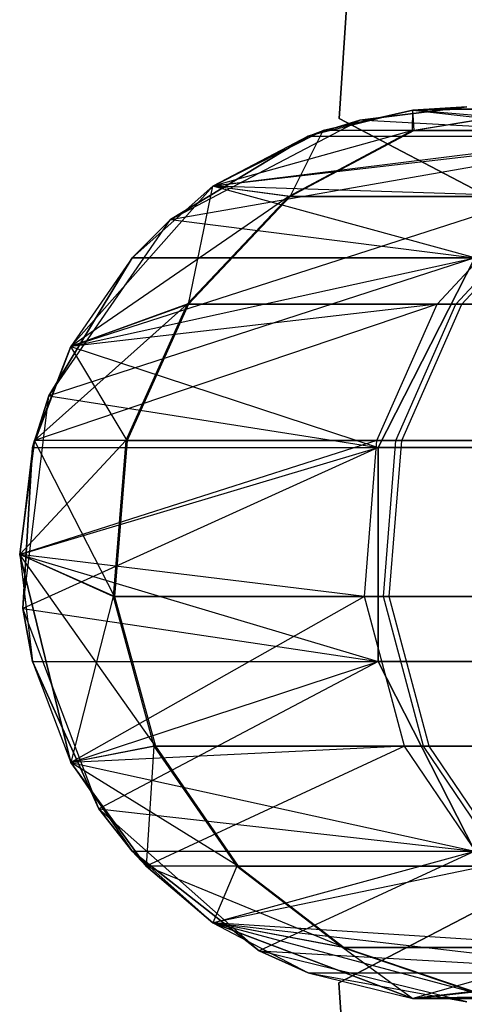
# Model space of a CAD drawing. Extents: x 0.3 to 7.1, y -3.38 to 3.38.
# Tile 150 of 256: x 0.3 to 0.4, y -0.1 to 0.12. Entities that reach past the tile are written whole.
import ezdxf

# ---------------------------------------------------------------- set-up
doc = ezdxf.new("R2010")
doc.units = 0
doc.header["$LTSCALE"] = 2.54
doc.layers.get('0').update_dxf_attribs({"linetype": 'CONTINUOUS'})

# ---------------------------------------------------------------- blocks, each defined once
blk = doc.blocks.new('SINGLES_AVVSTL_STL')
at = {"color": 0}
for p, q in [((0.38458, 0.34844, 1.7), (0.36772, 0.0974, 1.7)), ((0.36772, 0.0974, 1.9), (0.38458, 0.34844, 1.9)), ((0.36772, 0.0974, 1.9), (0.38458, 0.34844, 1.9)), ((0.38458, 0.34844, 1.7), (0.36772, 0.0974, 1.7)), ((0.38424, 0.09927, 23.18265), (0.36084, 0.0935, 23.18265)), ((0.38424, 0.09927, 23.18265), (0.36084, 0.0935, 23.18265)), ((0.38424, 0.09927, 23.18265), (0.36419, 0.09471, 51.88278)), ((0.36419, 0.09471, 51.88278), (0.38424, 0.09927, 51.88278)), ((0.38424, 0.09927, 23.18265), (0.36419, 0.09471, 51.88278)), ((0.36419, 0.09471, 51.88278), (0.38424, 0.09927, 51.88278)), ((0.38424, 0.09927, 58.76742), (0.36419, 0.09471, 58.76742)), ((0.38424, 0.09927, 57.56742), (0.36419, 0.09471, 57.56742)), ((0.38424, 0.09927, 58.76742), (0.36419, 0.09471, 58.76742)), ((0.38424, 0.09927, 57.56742), (0.36419, 0.09471, 57.56742)), ((0.37237, 0.09709, 1.70622), (0.3963, 0.1, 1.70622)), ((0.3963, 0.1, 17.50622), (0.37237, 0.09709, 17.50622)), ((0.3963, 0.1, 17.50622), (0.37237, 0.09709, 17.50622)), ((0.37237, 0.09709, 1.70622), (0.3963, 0.1, 1.70622)), ((0.38417, 0.09471, 59.10852), (0.41607, 0.1, 59.10483)), ((0.38417, 0.09471, 59.10852), (0.41607, 0.1, 59.10483)), ((0.38417, 0.09471, 59.10852), (0.38424, 0.09927, 58.76742)), ((0.38417, 0.09471, 59.10852), (0.38424, 0.09927, 58.76742)), ((0.3963, 0.1, 23.18265), (0.38424, 0.09927, 23.18265)), ((0.38424, 0.09927, 51.88278), (0.3963, 0.1, 51.88278)), ((0.3963, 0.1, 23.18265), (0.38424, 0.09927, 23.18265)), ((0.47044, 0.1, 52.53541), (0.38424, 0.09927, 51.88278)), ((0.47044, 0.1, 52.53541), (0.38424, 0.09927, 51.88278)), ((0.38424, 0.09927, 51.88278), (0.3963, 0.1, 51.88278)), ((0.3963, 0.1, 58.76742), (0.38424, 0.09927, 58.76742)), ((0.38424, 0.09927, 58.76742), (0.41607, 0.1, 59.10483)), ((0.38424, 0.09927, 58.76742), (0.41607, 0.1, 59.10483)), ((0.3963, 0.1, 57.56742), (0.38424, 0.09927, 57.56742)), ((0.3963, 0.1, 58.76742), (0.38424, 0.09927, 58.76742)), ((0.41639, 0.1, 57.22728), (0.38424, 0.09927, 57.56742)), ((0.3963, 0.1, 57.56742), (0.38424, 0.09927, 57.56742)), ((0.41639, 0.1, 57.22728), (0.38424, 0.09927, 57.56742)), ((0.38424, 0.09927, 23.18265), (0.38424, 0.09927, 51.88278)), ((0.38424, 0.09927, 23.18265), (0.38424, 0.09927, 51.88278)), ((0.38424, 0.09927, 23.18265), (0.43649, 0.0935, 22.51622)), ((0.38424, 0.09927, 23.18265), (0.43649, 0.0935, 22.51622)), ((0.43914, 0.09471, 52.54254), (0.38424, 0.09927, 51.88278)), ((0.43914, 0.09471, 52.54254), (0.38424, 0.09927, 51.88278)), ((0.38424, 0.09927, 57.56742), (0.38424, 0.09927, 58.76742)), ((0.38424, 0.09927, 57.56742), (0.38424, 0.09927, 58.76742)), ((0.3845, 0.09471, 57.22356), (0.38424, 0.09927, 57.56742)), ((0.3845, 0.09471, 57.22356), (0.38424, 0.09927, 57.56742)), ((0.41639, 0.1, 57.22728), (0.3845, 0.09471, 57.22356)), ((0.41639, 0.1, 57.22728), (0.3845, 0.09471, 57.22356)), ((0.32999, 0.07485, 1.70622), (0.37237, 0.09709, 1.70622)), ((0.32999, 0.07485, 1.70622), (0.37237, 0.09709, 1.70622)), ((0.37237, 0.09709, 17.50622), (0.36084, 0.0935, 17.50622)), ((0.36084, 0.0935, 17.50622), (0.37237, 0.09709, 1.70622)), ((0.36084, 0.0935, 17.50622), (0.37237, 0.09709, 1.70622)), ((0.37237, 0.09709, 17.50622), (0.36084, 0.0935, 17.50622)), ((0.36772, 0.0974, 1.7), (0.36772, 0.0974, 1.9)), ((0.36772, 0.0974, 1.9), (0.40607, 0.07739, 1.9)), ((0.40607, 0.07739, 1.7), (0.36772, 0.0974, 1.7)), ((0.36772, 0.0974, 1.7), (0.36772, 0.0974, 1.9)), ((0.40607, 0.07739, 1.7), (0.36772, 0.0974, 1.7)), ((0.36772, 0.0974, 1.9), (0.40607, 0.07739, 1.9)), ((0.43649, 0.0935, 18.17265), (0.37237, 0.09709, 17.50622)), ((0.43649, 0.0935, 18.17265), (0.37237, 0.09709, 17.50622)), ((0.37237, 0.09709, 17.50622), (0.37237, 0.09709, 1.70622)), ((0.37237, 0.09709, 17.50622), (0.37237, 0.09709, 1.70622)), ((0.33949, 0.0823, 51.88278), (0.36419, 0.09471, 51.88278)), ((0.43914, 0.09471, 52.54254), (0.33949, 0.0823, 51.88278)), ((0.43914, 0.09471, 52.54254), (0.33949, 0.0823, 51.88278)), ((0.33949, 0.0823, 51.88278), (0.36419, 0.09471, 51.88278)), ((0.38417, 0.09471, 59.10852), (0.33949, 0.0823, 58.76742)), ((0.38417, 0.09471, 59.10852), (0.33949, 0.0823, 58.76742)), ((0.36419, 0.09471, 58.76742), (0.33949, 0.0823, 58.76742)), ((0.36419, 0.09471, 57.56742), (0.33949, 0.0823, 57.56742)), ((0.36419, 0.09471, 58.76742), (0.33949, 0.0823, 58.76742)), ((0.36419, 0.09471, 57.56742), (0.33949, 0.0823, 57.56742)), ((0.38417, 0.09471, 59.10852), (0.35647, 0.08, 59.11172)), ((0.38417, 0.09471, 59.10852), (0.35647, 0.08, 59.11172)), ((0.3845, 0.09471, 57.22356), (0.3568, 0.08, 57.22032)), ((0.3568, 0.08, 57.22032), (0.36419, 0.09471, 57.56742)), ((0.3568, 0.08, 57.22032), (0.36419, 0.09471, 57.56742)), ((0.3845, 0.09471, 57.22356), (0.3568, 0.08, 57.22032)), ((0.36084, 0.0935, 23.18265), (0.36419, 0.09471, 51.88278)), ((0.36084, 0.0935, 23.18265), (0.36419, 0.09471, 51.88278)), ((0.43914, 0.09471, 52.54254), (0.36419, 0.09471, 51.88278)), ((0.43914, 0.09471, 52.54254), (0.36419, 0.09471, 51.88278)), ((0.38417, 0.09471, 59.10852), (0.36419, 0.09471, 58.76742)), ((0.38417, 0.09471, 59.10852), (0.36419, 0.09471, 58.76742)), ((0.36419, 0.09471, 57.56742), (0.36419, 0.09471, 58.76742)), ((0.36419, 0.09471, 57.56742), (0.36419, 0.09471, 58.76742)), ((0.3845, 0.09471, 57.22356), (0.36419, 0.09471, 57.56742)), ((0.3845, 0.09471, 57.22356), (0.36419, 0.09471, 57.56742)), ((0.44329, 0.09471, 59.44506), (0.38417, 0.09471, 59.10852)), ((0.44329, 0.09471, 59.44506), (0.38417, 0.09471, 59.10852)), ((0.3845, 0.09471, 57.22356), (0.44457, 0.09471, 56.88436)), ((0.3845, 0.09471, 57.22356), (0.44457, 0.09471, 56.88436)), ((0.36084, 0.0935, 17.50622), (0.32999, 0.07485, 17.50622)), ((0.32999, 0.07485, 17.50622), (0.43649, 0.0935, 18.17265)), ((0.32999, 0.07485, 17.50622), (0.43649, 0.0935, 18.17265)), ((0.32999, 0.07485, 1.70622), (0.36084, 0.0935, 17.50622)), ((0.36084, 0.0935, 17.50622), (0.32999, 0.07485, 17.50622)), ((0.32999, 0.07485, 1.70622), (0.36084, 0.0935, 17.50622)), ((0.36084, 0.0935, 23.18265), (0.33949, 0.0823, 51.88278)), ((0.36084, 0.0935, 23.18265), (0.33949, 0.0823, 23.18265)), ((0.36084, 0.0935, 23.18265), (0.33949, 0.0823, 51.88278)), ((0.43649, 0.0935, 22.51622), (0.33949, 0.0823, 23.18265)), ((0.36084, 0.0935, 23.18265), (0.33949, 0.0823, 23.18265)), ((0.43649, 0.0935, 22.51622), (0.33949, 0.0823, 23.18265)), ((0.36084, 0.0935, 17.50622), (0.43649, 0.0935, 18.17265)), ((0.36084, 0.0935, 17.50622), (0.43649, 0.0935, 18.17265)), ((0.36084, 0.0935, 23.18265), (0.43649, 0.0935, 22.51622)), ((0.36084, 0.0935, 23.18265), (0.43649, 0.0935, 22.51622)), ((0.30775, 0.04647, 51.88278), (0.33949, 0.0823, 51.88278)), ((0.30775, 0.04647, 51.88278), (0.33949, 0.0823, 51.88278)), ((0.33949, 0.0823, 58.76742), (0.30775, 0.04647, 58.76742)), ((0.33949, 0.0823, 57.56742), (0.30775, 0.04647, 57.56742)), ((0.33949, 0.0823, 58.76742), (0.30775, 0.04647, 58.76742)), ((0.33949, 0.0823, 57.56742), (0.30775, 0.04647, 57.56742)), ((0.33949, 0.0823, 23.18265), (0.32145, 0.06631, 23.18265)), ((0.32145, 0.06631, 23.18265), (0.33949, 0.0823, 51.88278)), ((0.32145, 0.06631, 23.18265), (0.33949, 0.0823, 51.88278)), ((0.33949, 0.0823, 23.18265), (0.32145, 0.06631, 23.18265)), ((0.33406, 0.05593, 57.21768), (0.33949, 0.0823, 57.56742)), ((0.33406, 0.05593, 57.21768), (0.33949, 0.0823, 57.56742)), ((0.33949, 0.0823, 23.18265), (0.33949, 0.0823, 51.88278)), ((0.33949, 0.0823, 23.18265), (0.33949, 0.0823, 51.88278)), ((0.3981, 0.06631, 22.50739), (0.33949, 0.0823, 23.18265)), ((0.3981, 0.06631, 22.50739), (0.33949, 0.0823, 23.18265)), ((0.41195, 0.08, 52.54873), (0.33949, 0.0823, 51.88278)), ((0.41195, 0.08, 52.54873), (0.33949, 0.0823, 51.88278)), ((0.35647, 0.08, 59.11172), (0.33949, 0.0823, 58.76742)), ((0.35647, 0.08, 59.11172), (0.33949, 0.0823, 58.76742)), ((0.33949, 0.0823, 57.56742), (0.33949, 0.0823, 58.76742)), ((0.33949, 0.0823, 57.56742), (0.33949, 0.0823, 58.76742)), ((0.3568, 0.08, 57.22032), (0.33949, 0.0823, 57.56742)), ((0.3568, 0.08, 57.22032), (0.33949, 0.0823, 57.56742)), ((0.41195, 0.08, 52.54873), (0.30775, 0.04647, 51.88278)), ((0.41195, 0.08, 52.54873), (0.30775, 0.04647, 51.88278)), ((0.35647, 0.08, 59.11172), (0.30775, 0.04647, 58.76742)), ((0.35647, 0.08, 59.11172), (0.30775, 0.04647, 58.76742)), ((0.35647, 0.08, 59.11172), (0.33373, 0.05593, 59.11436)), ((0.35647, 0.08, 59.11172), (0.33373, 0.05593, 59.11436)), ((0.3568, 0.08, 57.22032), (0.33406, 0.05593, 57.21768)), ((0.3568, 0.08, 57.22032), (0.33406, 0.05593, 57.21768)), ((0.41614, 0.08, 59.45143), (0.35647, 0.08, 59.11172)), ((0.41614, 0.08, 59.45143), (0.35647, 0.08, 59.11172)), ((0.3568, 0.08, 57.22032), (0.41743, 0.08, 56.87794)), ((0.3568, 0.08, 57.22032), (0.41743, 0.08, 56.87794)), ((0.38963, 0.05593, 52.55382), (0.41195, 0.08, 52.54873)), ((0.38963, 0.05593, 52.55382), (0.41195, 0.08, 52.54873)), ((0.39385, 0.05593, 59.45665), (0.41614, 0.08, 59.45143)), ((0.39385, 0.05593, 59.45665), (0.41614, 0.08, 59.45143)), ((0.39515, 0.05593, 56.87267), (0.41743, 0.08, 56.87794)), ((0.39515, 0.05593, 56.87267), (0.41743, 0.08, 56.87794)), ((0.3028, 0.03546, 1.70622), (0.32999, 0.07485, 1.70622)), ((0.3028, 0.03546, 1.70622), (0.32999, 0.07485, 1.70622)), ((0.32999, 0.07485, 17.50622), (0.32145, 0.06631, 17.50622)), ((0.32145, 0.06631, 17.50622), (0.32999, 0.07485, 1.70622)), ((0.32145, 0.06631, 17.50622), (0.32999, 0.07485, 1.70622)), ((0.32999, 0.07485, 17.50622), (0.32145, 0.06631, 17.50622)), ((0.32999, 0.07485, 17.50622), (0.3981, 0.06631, 18.18148)), ((0.32999, 0.07485, 17.50622), (0.3981, 0.06631, 18.18148)), ((0.32999, 0.07485, 17.50622), (0.32999, 0.07485, 1.70622)), ((0.32999, 0.07485, 17.50622), (0.32999, 0.07485, 1.70622)), ((0.3981, 0.06631, 18.18148), (0.3028, 0.03546, 17.50622)), ((0.32145, 0.06631, 17.50622), (0.3028, 0.03546, 17.50622)), ((0.3981, 0.06631, 18.18148), (0.3028, 0.03546, 17.50622)), ((0.3028, 0.03546, 1.70622), (0.32145, 0.06631, 17.50622)), ((0.32145, 0.06631, 17.50622), (0.3028, 0.03546, 17.50622)), ((0.3028, 0.03546, 1.70622), (0.32145, 0.06631, 17.50622)), ((0.32145, 0.06631, 23.18265), (0.30775, 0.04647, 51.88278)), ((0.32145, 0.06631, 23.18265), (0.30775, 0.04647, 51.88278)), ((0.32145, 0.06631, 23.18265), (0.30775, 0.04647, 23.18265)), ((0.30775, 0.04647, 23.18265), (0.3981, 0.06631, 22.50739)), ((0.30775, 0.04647, 23.18265), (0.3981, 0.06631, 22.50739)), ((0.32145, 0.06631, 23.18265), (0.30775, 0.04647, 23.18265)), ((0.32145, 0.06631, 17.50622), (0.3981, 0.06631, 18.18148)), ((0.32145, 0.06631, 17.50622), (0.3981, 0.06631, 18.18148)), ((0.3981, 0.06631, 22.50739), (0.32145, 0.06631, 23.18265)), ((0.3981, 0.06631, 22.50739), (0.32145, 0.06631, 23.18265)), ((0.37643, 0.02393, 18.18647), (0.3981, 0.06631, 18.18148)), ((0.37643, 0.02393, 18.18647), (0.3981, 0.06631, 18.18148)), ((0.3981, 0.06631, 22.50739), (0.37643, 0.02393, 22.5024)), ((0.3981, 0.06631, 22.50739), (0.37643, 0.02393, 22.5024)), ((0.38963, 0.05593, 52.55382), (0.2996, 0.02548, 51.88278)), ((0.38963, 0.05593, 52.55382), (0.2996, 0.02548, 51.88278)), ((0.33373, 0.05593, 59.11436), (0.2996, 0.02548, 58.76742)), ((0.33373, 0.05593, 59.11436), (0.2996, 0.02548, 58.76742)), ((0.38963, 0.05593, 52.55382), (0.30775, 0.04647, 51.88278)), ((0.38963, 0.05593, 52.55382), (0.30775, 0.04647, 51.88278)), ((0.33373, 0.05593, 59.11436), (0.30775, 0.04647, 58.76742)), ((0.33373, 0.05593, 59.11436), (0.30775, 0.04647, 58.76742)), ((0.33406, 0.05593, 57.21768), (0.30775, 0.04647, 57.56742)), ((0.33406, 0.05593, 57.21768), (0.30775, 0.04647, 57.56742)), ((0.33373, 0.05593, 59.11436), (0.32002, 0.02548, 59.11594)), ((0.33373, 0.05593, 59.11436), (0.32002, 0.02548, 59.11594)), ((0.33406, 0.05593, 57.21768), (0.32035, 0.02548, 57.21608)), ((0.33406, 0.05593, 57.21768), (0.32035, 0.02548, 57.21608)), ((0.39385, 0.05593, 59.45665), (0.33373, 0.05593, 59.11436)), ((0.39385, 0.05593, 59.45665), (0.33373, 0.05593, 59.11436)), ((0.33406, 0.05593, 57.21768), (0.39515, 0.05593, 56.87267)), ((0.33406, 0.05593, 57.21768), (0.39515, 0.05593, 56.87267)), ((0.37618, 0.02548, 52.55688), (0.38963, 0.05593, 52.55382)), ((0.37618, 0.02548, 52.55688), (0.38963, 0.05593, 52.55382)), ((0.38042, 0.02548, 59.4598), (0.39385, 0.05593, 59.45665)), ((0.38042, 0.02548, 59.4598), (0.39385, 0.05593, 59.45665)), ((0.38172, 0.02548, 56.8695), (0.39515, 0.05593, 56.87267)), ((0.38172, 0.02548, 56.8695), (0.39515, 0.05593, 56.87267)), ((0.38963, 0.05593, 52.55382), (0.4876, 0.05593, 52.89152)), ((0.38963, 0.05593, 52.55382), (0.4876, 0.05593, 52.89152)), ((0.49386, 0.05593, 59.79373), (0.39385, 0.05593, 59.45665)), ((0.49386, 0.05593, 59.79373), (0.39385, 0.05593, 59.45665)), ((0.4958, 0.05593, 56.53575), (0.39515, 0.05593, 56.87267)), ((0.4958, 0.05593, 56.53575), (0.39515, 0.05593, 56.87267)), ((0.30775, 0.04647, 23.18265), (0.2992, 0.02393, 23.18265)), ((0.30775, 0.04647, 23.18265), (0.2992, 0.02393, 23.18265)), ((0.30775, 0.04647, 23.18265), (0.2996, 0.02548, 51.88278)), ((0.2996, 0.02548, 51.88278), (0.30775, 0.04647, 51.88278)), ((0.30775, 0.04647, 23.18265), (0.2996, 0.02548, 51.88278)), ((0.2996, 0.02548, 51.88278), (0.30775, 0.04647, 51.88278)), ((0.30775, 0.04647, 58.76742), (0.2996, 0.02548, 58.76742)), ((0.30775, 0.04647, 57.56742), (0.2996, 0.02548, 57.56742)), ((0.30775, 0.04647, 58.76742), (0.2996, 0.02548, 58.76742)), ((0.30775, 0.04647, 57.56742), (0.2996, 0.02548, 57.56742)), ((0.30775, 0.04647, 23.18265), (0.30775, 0.04647, 51.88278)), ((0.30775, 0.04647, 23.18265), (0.30775, 0.04647, 51.88278)), ((0.30775, 0.04647, 23.18265), (0.37643, 0.02393, 22.5024)), ((0.30775, 0.04647, 23.18265), (0.37643, 0.02393, 22.5024)), ((0.30775, 0.04647, 57.56742), (0.30775, 0.04647, 58.76742)), ((0.30775, 0.04647, 57.56742), (0.30775, 0.04647, 58.76742)), ((0.32035, 0.02548, 57.21608), (0.30775, 0.04647, 57.56742)), ((0.32035, 0.02548, 57.21608), (0.30775, 0.04647, 57.56742)), ((0.29703, -0.01205, 1.70622), (0.3028, 0.03546, 1.70622)), ((0.29703, -0.01205, 1.70622), (0.3028, 0.03546, 1.70622)), ((0.3028, 0.03546, 17.50622), (0.2992, 0.02393, 17.50622)), ((0.2992, 0.02393, 17.50622), (0.3028, 0.03546, 1.70622)), ((0.2992, 0.02393, 17.50622), (0.3028, 0.03546, 1.70622)), ((0.3028, 0.03546, 17.50622), (0.2992, 0.02393, 17.50622)), ((0.3028, 0.03546, 17.50622), (0.37643, 0.02393, 18.18647)), ((0.3028, 0.03546, 17.50622), (0.37643, 0.02393, 18.18647)), ((0.3028, 0.03546, 17.50622), (0.3028, 0.03546, 1.70622)), ((0.3028, 0.03546, 17.50622), (0.3028, 0.03546, 1.70622)), ((0.2963, 0, 51.88278), (0.2996, 0.02548, 51.88278)), ((0.37618, 0.02548, 52.55688), (0.2963, 0, 51.88278)), ((0.37618, 0.02548, 52.55688), (0.2963, 0, 51.88278)), ((0.2963, 0, 51.88278), (0.2996, 0.02548, 51.88278)), ((0.32002, 0.02548, 59.11594), (0.2963, 0, 58.76742)), ((0.32002, 0.02548, 59.11594), (0.2963, 0, 58.76742)), ((0.2996, 0.02548, 58.76742), (0.2963, 0, 58.76742)), ((0.2996, 0.02548, 57.56742), (0.2963, 0, 57.56742)), ((0.2996, 0.02548, 58.76742), (0.2963, 0, 58.76742)), ((0.2996, 0.02548, 57.56742), (0.2963, 0, 57.56742)), ((0.2992, 0.02393, 23.18265), (0.2996, 0.02548, 51.88278)), ((0.2992, 0.02393, 23.18265), (0.2996, 0.02548, 51.88278)), ((0.37618, 0.02548, 52.55688), (0.2996, 0.02548, 51.88278)), ((0.37618, 0.02548, 52.55688), (0.2996, 0.02548, 51.88278)), ((0.32002, 0.02548, 59.11594), (0.2996, 0.02548, 58.76742)), ((0.32002, 0.02548, 59.11594), (0.2996, 0.02548, 58.76742)), ((0.2996, 0.02548, 57.56742), (0.2996, 0.02548, 58.76742)), ((0.2996, 0.02548, 57.56742), (0.2996, 0.02548, 58.76742)), ((0.32035, 0.02548, 57.21608), (0.2996, 0.02548, 57.56742)), ((0.32035, 0.02548, 57.21608), (0.2996, 0.02548, 57.56742)), ((0.31751, -0.00938, 57.21575), (0.2996, 0.02548, 57.56742)), ((0.31751, -0.00938, 57.21575), (0.2996, 0.02548, 57.56742)), ((0.32002, 0.02548, 59.11594), (0.31718, -0.00938, 59.11627)), ((0.32002, 0.02548, 59.11594), (0.31718, -0.00938, 59.11627)), ((0.32035, 0.02548, 57.21608), (0.31751, -0.00938, 57.21575)), ((0.32035, 0.02548, 57.21608), (0.31751, -0.00938, 57.21575)), ((0.38042, 0.02548, 59.4598), (0.32002, 0.02548, 59.11594)), ((0.38042, 0.02548, 59.4598), (0.32002, 0.02548, 59.11594)), ((0.32035, 0.02548, 57.21608), (0.38172, 0.02548, 56.8695)), ((0.32035, 0.02548, 57.21608), (0.38172, 0.02548, 56.8695)), ((0.37339, -0.00938, 52.55752), (0.37618, 0.02548, 52.55688)), ((0.37339, -0.00938, 52.55752), (0.37618, 0.02548, 52.55688)), ((0.37618, 0.02548, 52.55688), (0.47459, 0.02548, 52.89613)), ((0.37618, 0.02548, 52.55688), (0.47459, 0.02548, 52.89613)), ((0.37763, -0.00938, 59.46046), (0.38042, 0.02548, 59.4598)), ((0.37763, -0.00938, 59.46046), (0.38042, 0.02548, 59.4598)), ((0.37894, -0.00938, 56.86884), (0.38172, 0.02548, 56.8695)), ((0.37894, -0.00938, 56.86884), (0.38172, 0.02548, 56.8695)), ((0.48089, 0.02548, 59.79841), (0.38042, 0.02548, 59.4598)), ((0.48089, 0.02548, 59.79841), (0.38042, 0.02548, 59.4598)), ((0.48283, 0.02548, 56.53104), (0.38172, 0.02548, 56.8695)), ((0.48283, 0.02548, 56.53104), (0.38172, 0.02548, 56.8695)), ((0.2992, 0.02393, 23.18265), (0.2963, 0, 51.88278)), ((0.2992, 0.02393, 23.18265), (0.2963, 0, 51.88278)), ((0.2992, 0.02393, 23.18265), (0.2963, 0, 23.18265)), ((0.2963, 0, 23.18265), (0.37643, 0.02393, 22.5024)), ((0.2992, 0.02393, 23.18265), (0.2963, 0, 23.18265)), ((0.2963, 0, 23.18265), (0.37643, 0.02393, 22.5024)), ((0.37643, 0.02393, 18.18647), (0.29703, -0.01205, 17.50622)), ((0.2992, 0.02393, 17.50622), (0.29703, -0.01205, 17.50622)), ((0.37643, 0.02393, 18.18647), (0.29703, -0.01205, 17.50622)), ((0.29703, -0.01205, 1.70622), (0.2992, 0.02393, 17.50622)), ((0.2992, 0.02393, 17.50622), (0.29703, -0.01205, 17.50622)), ((0.29703, -0.01205, 1.70622), (0.2992, 0.02393, 17.50622)), ((0.2992, 0.02393, 17.50622), (0.37643, 0.02393, 18.18647)), ((0.2992, 0.02393, 17.50622), (0.37643, 0.02393, 18.18647)), ((0.2992, 0.02393, 23.18265), (0.37643, 0.02393, 22.5024)), ((0.2992, 0.02393, 23.18265), (0.37643, 0.02393, 22.5024)), ((0.37643, -0.02393, 18.18647), (0.37643, 0.02393, 18.18647)), ((0.60417, 0.02393, 18.83209), (0.37643, 0.02393, 18.18647)), ((0.37643, -0.02393, 18.18647), (0.37643, 0.02393, 18.18647)), ((0.60417, 0.02393, 18.83209), (0.37643, 0.02393, 18.18647)), ((0.37643, 0.02393, 22.5024), (0.37643, -0.02393, 22.5024)), ((0.37643, 0.02393, 22.5024), (0.37643, -0.02393, 22.5024)), ((0.37643, 0.02393, 22.5024), (0.60417, 0.02393, 21.85677)), ((0.37643, 0.02393, 22.5024), (0.60417, 0.02393, 21.85677)), ((0.2963, 0, 23.18265), (0.2963, 0, 51.88278)), ((0.2963, 0, 23.18265), (0.2963, 0, 51.88278)), ((0.2963, 0, 23.18265), (0.30775, -0.04647, 51.88278)), ((0.30775, -0.04647, 51.88278), (0.2963, 0, 51.88278)), ((0.2963, 0, 23.18265), (0.30775, -0.04647, 51.88278)), ((0.2963, 0, 23.18265), (0.2992, -0.02393, 23.18265)), ((0.2963, 0, 23.18265), (0.2992, -0.02393, 23.18265)), ((0.2963, 0, 23.18265), (0.37643, -0.02393, 22.5024)), ((0.2963, 0, 23.18265), (0.37643, -0.02393, 22.5024)), ((0.37339, -0.00938, 52.55752), (0.2963, 0, 51.88278)), ((0.30775, -0.04647, 51.88278), (0.2963, 0, 51.88278)), ((0.37339, -0.00938, 52.55752), (0.2963, 0, 51.88278)), ((0.31718, -0.00938, 59.11627), (0.2963, 0, 58.76742)), ((0.2963, 0, 58.76742), (0.30775, -0.04647, 58.76742)), ((0.31718, -0.00938, 59.11627), (0.2963, 0, 58.76742)), ((0.2963, 0, 58.76742), (0.30775, -0.04647, 58.76742)), ((0.2963, 0, 57.56742), (0.2963, 0, 58.76742)), ((0.2963, 0, 57.56742), (0.30775, -0.04647, 57.56742)), ((0.2963, 0, 57.56742), (0.2963, 0, 58.76742)), ((0.31751, -0.00938, 57.21575), (0.2963, 0, 57.56742)), ((0.31751, -0.00938, 57.21575), (0.2963, 0, 57.56742)), ((0.32664, -0.04283, 57.21682), (0.2963, 0, 57.56742)), ((0.32664, -0.04283, 57.21682), (0.2963, 0, 57.56742)), ((0.2963, 0, 57.56742), (0.30775, -0.04647, 57.56742)), ((0.37339, -0.00938, 52.55752), (0.30775, -0.04647, 51.88278)), ((0.37339, -0.00938, 52.55752), (0.30775, -0.04647, 51.88278)), ((0.31718, -0.00938, 59.11627), (0.30775, -0.04647, 58.76742)), ((0.31718, -0.00938, 59.11627), (0.30775, -0.04647, 58.76742)), ((0.37763, -0.00938, 59.46046), (0.31718, -0.00938, 59.11627)), ((0.31718, -0.00938, 59.11627), (0.32631, -0.04283, 59.11521)), ((0.37763, -0.00938, 59.46046), (0.31718, -0.00938, 59.11627)), ((0.31718, -0.00938, 59.11627), (0.32631, -0.04283, 59.11521)), ((0.31751, -0.00938, 57.21575), (0.32664, -0.04283, 57.21682)), ((0.31751, -0.00938, 57.21575), (0.32664, -0.04283, 57.21682)), ((0.31751, -0.00938, 57.21575), (0.37894, -0.00938, 56.86884)), ((0.31751, -0.00938, 57.21575), (0.37894, -0.00938, 56.86884)), ((0.38236, -0.04283, 52.55548), (0.37339, -0.00938, 52.55752)), ((0.37339, -0.00938, 52.55752), (0.4719, -0.00938, 52.89709)), ((0.38236, -0.04283, 52.55548), (0.37339, -0.00938, 52.55752)), ((0.37339, -0.00938, 52.55752), (0.4719, -0.00938, 52.89709)), ((0.38658, -0.04283, 59.45836), (0.37763, -0.00938, 59.46046)), ((0.4782, -0.00938, 59.79938), (0.37763, -0.00938, 59.46046)), ((0.38658, -0.04283, 59.45836), (0.37763, -0.00938, 59.46046)), ((0.4782, -0.00938, 59.79938), (0.37763, -0.00938, 59.46046)), ((0.48015, -0.00938, 56.53007), (0.37894, -0.00938, 56.86884)), ((0.38789, -0.04283, 56.87096), (0.37894, -0.00938, 56.86884)), ((0.48015, -0.00938, 56.53007), (0.37894, -0.00938, 56.86884)), ((0.38789, -0.04283, 56.87096), (0.37894, -0.00938, 56.86884)), ((0.314, -0.05681, 1.70622), (0.29703, -0.01205, 1.70622)), ((0.29703, -0.01205, 17.50622), (0.37643, -0.02393, 18.18647)), ((0.29703, -0.01205, 17.50622), (0.37643, -0.02393, 18.18647)), ((0.29703, -0.01205, 17.50622), (0.2992, -0.02393, 17.50622)), ((0.2992, -0.02393, 17.50622), (0.29703, -0.01205, 1.70622)), ((0.314, -0.05681, 1.70622), (0.29703, -0.01205, 1.70622)), ((0.2992, -0.02393, 17.50622), (0.29703, -0.01205, 1.70622)), ((0.29703, -0.01205, 17.50622), (0.2992, -0.02393, 17.50622)), ((0.29703, -0.01205, 17.50622), (0.29703, -0.01205, 1.70622)), ((0.29703, -0.01205, 17.50622), (0.29703, -0.01205, 1.70622)), ((0.2992, -0.02393, 17.50622), (0.37643, -0.02393, 18.18647)), ((0.2992, -0.02393, 17.50622), (0.37643, -0.02393, 18.18647)), ((0.2992, -0.02393, 17.50622), (0.314, -0.05681, 17.50622)), ((0.314, -0.05681, 1.70622), (0.2992, -0.02393, 17.50622)), ((0.2992, -0.02393, 17.50622), (0.314, -0.05681, 17.50622)), ((0.314, -0.05681, 1.70622), (0.2992, -0.02393, 17.50622)), ((0.2992, -0.02393, 23.18265), (0.30775, -0.04647, 51.88278)), ((0.2992, -0.02393, 23.18265), (0.30775, -0.04647, 51.88278)), ((0.2992, -0.02393, 23.18265), (0.30775, -0.04647, 23.18265)), ((0.2992, -0.02393, 23.18265), (0.30775, -0.04647, 23.18265)), ((0.2992, -0.02393, 23.18265), (0.37643, -0.02393, 22.5024)), ((0.2992, -0.02393, 23.18265), (0.37643, -0.02393, 22.5024)), ((0.30775, -0.04647, 23.18265), (0.37643, -0.02393, 22.5024)), ((0.30775, -0.04647, 23.18265), (0.37643, -0.02393, 22.5024)), ((0.37643, -0.02393, 18.18647), (0.314, -0.05681, 17.50622)), ((0.37643, -0.02393, 18.18647), (0.314, -0.05681, 17.50622)), ((0.3981, -0.06631, 18.18148), (0.37643, -0.02393, 18.18647)), ((0.60417, -0.02393, 18.83209), (0.37643, -0.02393, 18.18647)), ((0.3981, -0.06631, 18.18148), (0.37643, -0.02393, 18.18647)), ((0.60417, -0.02393, 18.83209), (0.37643, -0.02393, 18.18647)), ((0.37643, -0.02393, 22.5024), (0.3981, -0.06631, 22.50739)), ((0.37643, -0.02393, 22.5024), (0.3981, -0.06631, 22.50739)), ((0.37643, -0.02393, 22.5024), (0.60417, -0.02393, 21.85677)), ((0.37643, -0.02393, 22.5024), (0.60417, -0.02393, 21.85677)), ((0.38236, -0.04283, 52.55548), (0.30775, -0.04647, 51.88278)), ((0.38236, -0.04283, 52.55548), (0.30775, -0.04647, 51.88278)), ((0.32631, -0.04283, 59.11521), (0.30775, -0.04647, 58.76742)), ((0.32631, -0.04283, 59.11521), (0.30775, -0.04647, 58.76742)), ((0.32664, -0.04283, 57.21682), (0.30775, -0.04647, 57.56742)), ((0.32664, -0.04283, 57.21682), (0.30775, -0.04647, 57.56742)), ((0.38236, -0.04283, 52.55548), (0.32458, -0.06969, 51.88278)), ((0.38236, -0.04283, 52.55548), (0.32458, -0.06969, 51.88278)), ((0.32631, -0.04283, 59.11521), (0.32458, -0.06969, 58.76742)), ((0.32631, -0.04283, 59.11521), (0.32458, -0.06969, 58.76742)), ((0.38658, -0.04283, 59.45836), (0.32631, -0.04283, 59.11521)), ((0.32631, -0.04283, 59.11521), (0.34483, -0.06969, 59.11307)), ((0.38658, -0.04283, 59.45836), (0.32631, -0.04283, 59.11521)), ((0.32631, -0.04283, 59.11521), (0.34483, -0.06969, 59.11307)), ((0.32664, -0.04283, 57.21682), (0.34516, -0.06969, 57.21897)), ((0.32664, -0.04283, 57.21682), (0.34516, -0.06969, 57.21897)), ((0.32664, -0.04283, 57.21682), (0.38789, -0.04283, 56.87096)), ((0.32664, -0.04283, 57.21682), (0.38789, -0.04283, 56.87096)), ((0.40054, -0.06969, 52.55134), (0.38236, -0.04283, 52.55548)), ((0.38236, -0.04283, 52.55548), (0.48056, -0.04283, 52.89401)), ((0.40054, -0.06969, 52.55134), (0.38236, -0.04283, 52.55548)), ((0.38236, -0.04283, 52.55548), (0.48056, -0.04283, 52.89401)), ((0.40474, -0.06969, 59.4541), (0.38658, -0.04283, 59.45836)), ((0.48685, -0.04283, 59.79626), (0.38658, -0.04283, 59.45836)), ((0.40474, -0.06969, 59.4541), (0.38658, -0.04283, 59.45836)), ((0.48685, -0.04283, 59.79626), (0.38658, -0.04283, 59.45836)), ((0.48879, -0.04283, 56.5332), (0.38789, -0.04283, 56.87096)), ((0.40603, -0.06969, 56.87524), (0.38789, -0.04283, 56.87096)), ((0.48879, -0.04283, 56.5332), (0.38789, -0.04283, 56.87096)), ((0.40603, -0.06969, 56.87524), (0.38789, -0.04283, 56.87096)), ((0.30775, -0.04647, 51.88278), (0.30775, -0.04647, 23.18265)), ((0.30775, -0.04647, 23.18265), (0.32458, -0.06969, 51.88278)), ((0.32458, -0.06969, 51.88278), (0.30775, -0.04647, 51.88278)), ((0.30775, -0.04647, 23.18265), (0.32458, -0.06969, 51.88278)), ((0.30775, -0.04647, 23.18265), (0.32145, -0.06631, 23.18265)), ((0.30775, -0.04647, 51.88278), (0.30775, -0.04647, 23.18265)), ((0.30775, -0.04647, 23.18265), (0.32145, -0.06631, 23.18265)), ((0.30775, -0.04647, 23.18265), (0.3981, -0.06631, 22.50739)), ((0.30775, -0.04647, 23.18265), (0.3981, -0.06631, 22.50739)), ((0.32458, -0.06969, 51.88278), (0.30775, -0.04647, 51.88278)), ((0.30775, -0.04647, 58.76742), (0.32458, -0.06969, 58.76742)), ((0.30775, -0.04647, 57.56742), (0.30775, -0.04647, 58.76742)), ((0.30775, -0.04647, 57.56742), (0.30775, -0.04647, 58.76742)), ((0.30775, -0.04647, 57.56742), (0.32458, -0.06969, 57.56742)), ((0.30775, -0.04647, 58.76742), (0.32458, -0.06969, 58.76742)), ((0.34516, -0.06969, 57.21897), (0.30775, -0.04647, 57.56742)), ((0.34516, -0.06969, 57.21897), (0.30775, -0.04647, 57.56742)), ((0.30775, -0.04647, 57.56742), (0.32458, -0.06969, 57.56742)), ((0.34983, -0.08855, 1.70622), (0.314, -0.05681, 1.70622)), ((0.314, -0.05681, 17.50622), (0.3981, -0.06631, 18.18148)), ((0.314, -0.05681, 17.50622), (0.3981, -0.06631, 18.18148)), ((0.314, -0.05681, 17.50622), (0.32145, -0.06631, 17.50622)), ((0.32145, -0.06631, 17.50622), (0.314, -0.05681, 1.70622)), ((0.34983, -0.08855, 1.70622), (0.314, -0.05681, 1.70622)), ((0.32145, -0.06631, 17.50622), (0.314, -0.05681, 1.70622)), ((0.314, -0.05681, 17.50622), (0.32145, -0.06631, 17.50622)), ((0.314, -0.05681, 17.50622), (0.314, -0.05681, 1.70622)), ((0.314, -0.05681, 17.50622), (0.314, -0.05681, 1.70622)), ((0.32145, -0.06631, 17.50622), (0.3981, -0.06631, 18.18148)), ((0.32145, -0.06631, 17.50622), (0.3981, -0.06631, 18.18148)), ((0.32145, -0.06631, 17.50622), (0.34983, -0.08855, 17.50622)), ((0.34983, -0.08855, 1.70622), (0.32145, -0.06631, 17.50622)), ((0.32145, -0.06631, 17.50622), (0.34983, -0.08855, 17.50622)), ((0.34983, -0.08855, 1.70622), (0.32145, -0.06631, 17.50622)), ((0.32145, -0.06631, 23.18265), (0.32458, -0.06969, 51.88278)), ((0.32145, -0.06631, 23.18265), (0.32458, -0.06969, 51.88278)), ((0.32145, -0.06631, 23.18265), (0.33949, -0.0823, 51.88278)), ((0.32145, -0.06631, 23.18265), (0.33949, -0.0823, 51.88278)), ((0.32145, -0.06631, 23.18265), (0.33949, -0.0823, 23.18265)), ((0.32145, -0.06631, 23.18265), (0.33949, -0.0823, 23.18265)), ((0.32145, -0.06631, 23.18265), (0.3981, -0.06631, 22.50739)), ((0.32145, -0.06631, 23.18265), (0.3981, -0.06631, 22.50739)), ((0.33949, -0.0823, 23.18265), (0.3981, -0.06631, 22.50739)), ((0.33949, -0.0823, 23.18265), (0.3981, -0.06631, 22.50739)), ((0.3981, -0.06631, 18.18148), (0.34983, -0.08855, 17.50622)), ((0.3981, -0.06631, 18.18148), (0.34983, -0.08855, 17.50622)), ((0.33949, -0.0823, 51.88278), (0.32458, -0.06969, 51.88278)), ((0.40054, -0.06969, 52.55134), (0.32458, -0.06969, 51.88278)), ((0.33949, -0.0823, 51.88278), (0.32458, -0.06969, 51.88278)), ((0.40054, -0.06969, 52.55134), (0.32458, -0.06969, 51.88278)), ((0.34483, -0.06969, 59.11307), (0.32458, -0.06969, 58.76742)), ((0.32458, -0.06969, 58.76742), (0.33949, -0.0823, 58.76742)), ((0.34483, -0.06969, 59.11307), (0.32458, -0.06969, 58.76742)), ((0.32458, -0.06969, 57.56742), (0.32458, -0.06969, 58.76742)), ((0.32458, -0.06969, 57.56742), (0.32458, -0.06969, 58.76742)), ((0.32458, -0.06969, 57.56742), (0.33949, -0.0823, 57.56742)), ((0.32458, -0.06969, 58.76742), (0.33949, -0.0823, 58.76742)), ((0.34516, -0.06969, 57.21897), (0.32458, -0.06969, 57.56742)), ((0.34516, -0.06969, 57.21897), (0.32458, -0.06969, 57.56742)), ((0.36889, -0.08782, 57.22174), (0.32458, -0.06969, 57.56742)), ((0.36889, -0.08782, 57.22174), (0.32458, -0.06969, 57.56742)), ((0.32458, -0.06969, 57.56742), (0.33949, -0.0823, 57.56742)), ((0.40054, -0.06969, 52.55134), (0.33949, -0.0823, 51.88278)), ((0.40054, -0.06969, 52.55134), (0.33949, -0.0823, 51.88278)), ((0.34483, -0.06969, 59.11307), (0.33949, -0.0823, 58.76742)), ((0.34483, -0.06969, 59.11307), (0.33949, -0.0823, 58.76742)), ((0.40474, -0.06969, 59.4541), (0.34483, -0.06969, 59.11307)), ((0.34483, -0.06969, 59.11307), (0.36857, -0.08782, 59.11033)), ((0.40474, -0.06969, 59.4541), (0.34483, -0.06969, 59.11307)), ((0.34483, -0.06969, 59.11307), (0.36857, -0.08782, 59.11033)), ((0.34516, -0.06969, 57.21897), (0.36889, -0.08782, 57.22174)), ((0.34516, -0.06969, 57.21897), (0.36889, -0.08782, 57.22174)), ((0.34516, -0.06969, 57.21897), (0.40603, -0.06969, 56.87524)), ((0.34516, -0.06969, 57.21897), (0.40603, -0.06969, 56.87524)), ((0.40603, -0.07574, 1.9), (0.36767, -0.09573, 1.9)), ((0.36767, -0.09573, 1.7), (0.40603, -0.07574, 1.7)), ((0.36767, -0.09573, 1.7), (0.40603, -0.07574, 1.7)), ((0.40603, -0.07574, 1.9), (0.36767, -0.09573, 1.9)), ((0.33949, -0.0823, 23.18265), (0.33949, -0.0823, 51.88278)), ((0.33949, -0.0823, 23.18265), (0.33949, -0.0823, 51.88278)), ((0.33949, -0.0823, 23.18265), (0.38424, -0.09927, 51.88278)), ((0.38424, -0.09927, 51.88278), (0.33949, -0.0823, 51.88278)), ((0.33949, -0.0823, 23.18265), (0.36084, -0.0935, 23.18265)), ((0.33949, -0.0823, 23.18265), (0.38424, -0.09927, 51.88278)), ((0.33949, -0.0823, 23.18265), (0.36084, -0.0935, 23.18265)), ((0.33949, -0.0823, 23.18265), (0.43649, -0.0935, 22.51622)), ((0.33949, -0.0823, 23.18265), (0.43649, -0.0935, 22.51622)), ((0.42383, -0.08782, 52.54603), (0.33949, -0.0823, 51.88278)), ((0.38424, -0.09927, 51.88278), (0.33949, -0.0823, 51.88278)), ((0.42383, -0.08782, 52.54603), (0.33949, -0.0823, 51.88278)), ((0.36857, -0.08782, 59.11033), (0.33949, -0.0823, 58.76742)), ((0.33949, -0.0823, 58.76742), (0.38424, -0.09927, 58.76742)), ((0.36857, -0.08782, 59.11033), (0.33949, -0.0823, 58.76742)), ((0.33949, -0.0823, 57.56742), (0.33949, -0.0823, 58.76742)), ((0.33949, -0.0823, 57.56742), (0.38424, -0.09927, 57.56742)), ((0.33949, -0.0823, 58.76742), (0.38424, -0.09927, 58.76742)), ((0.33949, -0.0823, 57.56742), (0.33949, -0.0823, 58.76742)), ((0.36889, -0.08782, 57.22174), (0.33949, -0.0823, 57.56742)), ((0.36889, -0.08782, 57.22174), (0.33949, -0.0823, 57.56742)), ((0.40123, -0.09883, 57.22551), (0.33949, -0.0823, 57.56742)), ((0.40123, -0.09883, 57.22551), (0.33949, -0.0823, 57.56742)), ((0.33949, -0.0823, 57.56742), (0.38424, -0.09927, 57.56742)), ((0.42799, -0.08782, 59.44865), (0.36857, -0.08782, 59.11033)), ((0.36857, -0.08782, 59.11033), (0.40091, -0.09883, 59.10659)), ((0.42799, -0.08782, 59.44865), (0.36857, -0.08782, 59.11033)), ((0.36857, -0.08782, 59.11033), (0.40091, -0.09883, 59.10659)), ((0.36857, -0.08782, 59.11033), (0.38424, -0.09927, 58.76742)), ((0.36857, -0.08782, 59.11033), (0.38424, -0.09927, 58.76742)), ((0.36889, -0.08782, 57.22174), (0.40123, -0.09883, 57.22551)), ((0.36889, -0.08782, 57.22174), (0.40123, -0.09883, 57.22551)), ((0.36889, -0.08782, 57.22174), (0.42928, -0.08782, 56.88074)), ((0.36889, -0.08782, 57.22174), (0.42928, -0.08782, 56.88074)), ((0.42383, -0.08782, 52.54603), (0.38424, -0.09927, 51.88278)), ((0.42383, -0.08782, 52.54603), (0.38424, -0.09927, 51.88278)), ((0.3963, -0.1, 1.70622), (0.34983, -0.08855, 1.70622)), ((0.34983, -0.08855, 17.50622), (0.43649, -0.0935, 18.17265)), ((0.34983, -0.08855, 17.50622), (0.43649, -0.0935, 18.17265)), ((0.34983, -0.08855, 17.50622), (0.36084, -0.0935, 17.50622)), ((0.36084, -0.0935, 17.50622), (0.34983, -0.08855, 1.70622)), ((0.3963, -0.1, 1.70622), (0.34983, -0.08855, 1.70622)), ((0.36084, -0.0935, 17.50622), (0.34983, -0.08855, 1.70622)), ((0.34983, -0.08855, 17.50622), (0.36084, -0.0935, 17.50622)), ((0.34983, -0.08855, 17.50622), (0.34983, -0.08855, 1.70622)), ((0.34983, -0.08855, 17.50622), (0.34983, -0.08855, 1.70622)), ((0.36084, -0.0935, 17.50622), (0.43649, -0.0935, 18.17265)), ((0.36084, -0.0935, 17.50622), (0.43649, -0.0935, 18.17265)), ((0.36084, -0.0935, 17.50622), (0.3963, -0.1, 17.50622)), ((0.36084, -0.0935, 17.50622), (0.3963, -0.1, 17.50622)), ((0.36084, -0.0935, 17.50622), (0.3963, -0.1, 1.70622)), ((0.36084, -0.0935, 17.50622), (0.3963, -0.1, 1.70622)), ((0.36084, -0.0935, 23.18265), (0.38424, -0.09927, 51.88278)), ((0.36084, -0.0935, 23.18265), (0.38424, -0.09927, 51.88278)), ((0.36084, -0.0935, 23.18265), (0.38424, -0.09927, 23.18265)), ((0.36084, -0.0935, 23.18265), (0.38424, -0.09927, 23.18265)), ((0.36084, -0.0935, 23.18265), (0.43649, -0.0935, 22.51622)), ((0.36084, -0.0935, 23.18265), (0.43649, -0.0935, 22.51622)), ((0.38424, -0.09927, 23.18265), (0.43176, -0.0935, 51.88278)), ((0.43176, -0.0935, 51.88278), (0.38424, -0.09927, 51.88278)), ((0.38424, -0.09927, 23.18265), (0.43176, -0.0935, 51.88278)), ((0.38424, -0.09927, 23.18265), (0.43649, -0.0935, 22.51622)), ((0.38424, -0.09927, 23.18265), (0.43649, -0.0935, 22.51622)), ((0.43176, -0.0935, 51.88278), (0.38424, -0.09927, 51.88278)), ((0.38424, -0.09927, 58.76742), (0.43176, -0.0935, 58.76742)), ((0.38424, -0.09927, 57.56742), (0.43176, -0.0935, 57.56742)), ((0.38424, -0.09927, 58.76742), (0.43176, -0.0935, 58.76742)), ((0.38424, -0.09927, 57.56742), (0.43176, -0.0935, 57.56742)), ((0.36767, -0.09573, 1.7), (0.3844, -0.34675, 1.7)), ((0.3844, -0.34675, 1.9), (0.36767, -0.09573, 1.9)), ((0.36767, -0.09573, 1.9), (0.36767, -0.09573, 1.7)), ((0.3844, -0.34675, 1.9), (0.36767, -0.09573, 1.9)), ((0.36767, -0.09573, 1.7), (0.3844, -0.34675, 1.7)), ((0.36767, -0.09573, 1.9), (0.36767, -0.09573, 1.7)), ((0.45556, -0.09883, 52.53879), (0.38424, -0.09927, 51.88278)), ((0.45556, -0.09883, 52.53879), (0.38424, -0.09927, 51.88278)), ((0.40091, -0.09883, 59.10659), (0.38424, -0.09927, 58.76742)), ((0.40091, -0.09883, 59.10659), (0.38424, -0.09927, 58.76742)), ((0.40123, -0.09883, 57.22551), (0.38424, -0.09927, 57.56742)), ((0.40123, -0.09883, 57.22551), (0.38424, -0.09927, 57.56742)), ((0.43154, -0.09883, 57.22904), (0.38424, -0.09927, 57.56742)), ((0.43154, -0.09883, 57.22904), (0.38424, -0.09927, 57.56742)), ((0.38424, -0.09927, 23.18265), (0.38424, -0.09927, 51.88278)), ((0.38424, -0.09927, 23.18265), (0.38424, -0.09927, 51.88278)), ((0.38424, -0.09927, 23.18265), (0.4828, -0.09927, 22.52687)), ((0.38424, -0.09927, 23.18265), (0.4828, -0.09927, 22.52687)), ((0.38424, -0.09927, 57.56742), (0.38424, -0.09927, 58.76742)), ((0.38424, -0.09927, 57.56742), (0.38424, -0.09927, 58.76742))]:
    blk.add_line(p, q, dxfattribs=at)

msp = doc.modelspace()

# ---------------------------------------------------------------- block references
at = {"color": 0}
msp.add_blockref('SINGLES_AVVSTL_STL', (0, 0), dxfattribs=at)

doc.saveas('drawing.dxf')
